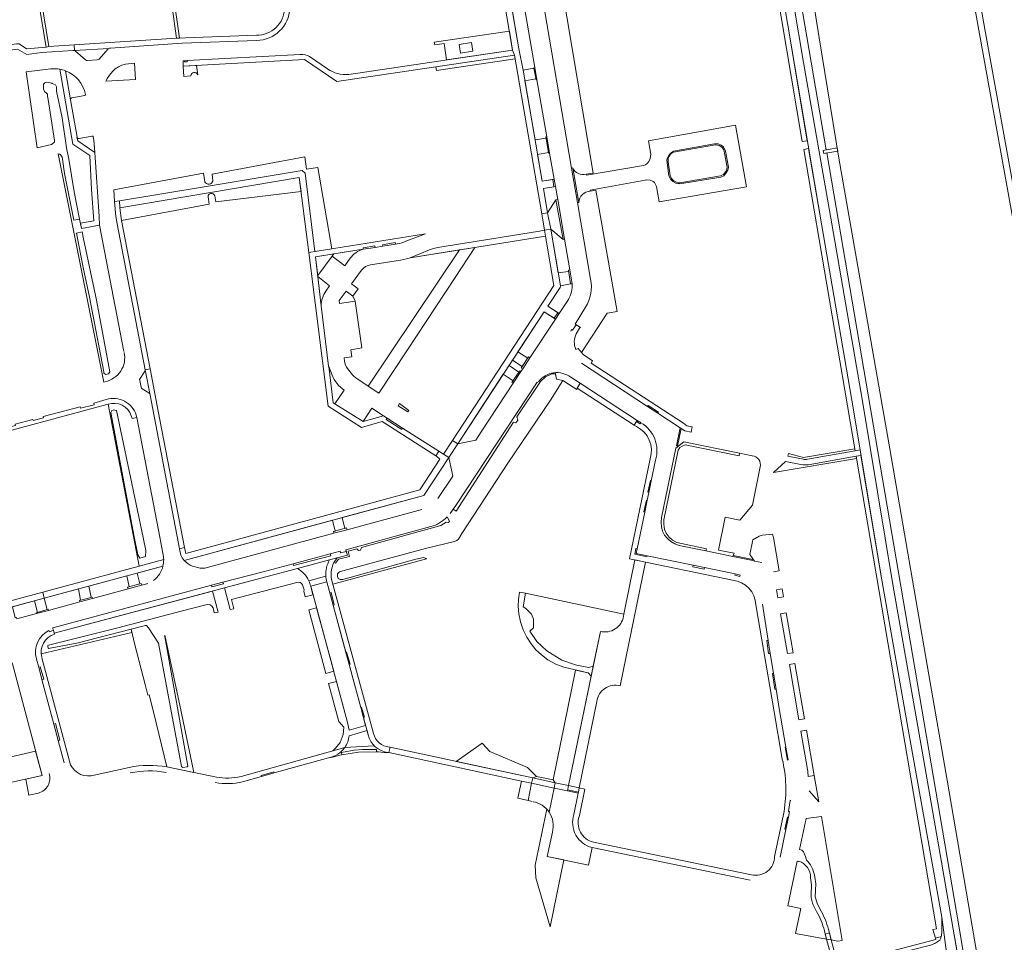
# Model space of a CAD drawing. Header units: metres. Extents: x 209813 to 223847, y 571801 to 587119.
# Tile 47 of 256: x 214264 to 214568, y 573074 to 573359. Entities that reach past the tile are written whole.
import ezdxf

# ---------------------------------------------------------------- set-up
doc = ezdxf.new("R2010")
doc.units = ezdxf.units.M
for name, color, linetype, lineweight in [('B-RO-GR-BEPLANTING_CULTUUR_BOSPLANTSOEN-GV', 8, 'Continuous', 0), ('B-RO-GR-BEPLANTING_CULTUUR_HEESTERS-GV', 8, 'Continuous', 0), ('B-RO-GR-BEPLANTING_CULTUUR_ROOS-GV', 8, 'Continuous', 0), ('B-RO-GR-GROENVOORZIENING-GV', 8, 'Continuous', 0), ('B-RO-GR-HAAG-GV', 8, 'Continuous', 0), ('B-RO-KW-KUNSTWERK_STUW-GV', 8, 'Continuous', 0), ('B-RO-OG-TERREIN_CULTUURSCHEIDING-GV', 8, 'Continuous', 0), ('B-RO-OG-WEG-GV', 8, 'Continuous', 0), ('B-RO-VH-VERHARDING_FUNDERING_ZAND-GV', 8, 'Continuous', 0), ('B-RO-VH-VERHARDING_HALFVERHARDING-GV', 8, 'Continuous', 0), ('B-RO-VH-VERHARDING_OPEN-GV', 8, 'Continuous', 0), ('B-RO-VH-VERHARDING_PUIN-GV', 8, 'Continuous', 0), ('B-RO-VH-VERHARDING_STRAATBAKSTEEN-GV', 8, 'Continuous', 0), ('B-RO-VH-VERHARDING_TEGEL-GV', 8, 'Continuous', 0)]:
    doc.layers.add(name, color=color, linetype=linetype, lineweight=lineweight)

msp = doc.modelspace()

# ---------------------------------------------------------------- linework, layer by layer
at = {"layer": 'B-RO-GR-BEPLANTING_CULTUUR_BOSPLANTSOEN-GV', "flags": 128}
for points in [[(214505.56, 573320.964), (214507.096, 573321.24), (214501.07, 573356.8), (214496.334, 573384.919), (214493.015, 573405.436), (214492.427, 573409.253), (214490.776, 573408.975), (214490.969, 573407.697)], [(214415.263, 573354.983), (214392.1, 573351.56), (214392.266, 573350.751), (214395.177, 573351.19), (214395.922, 573346.172), (214416.25, 573349.19)], [(214399.815, 573350.872), (214403.61, 573351.46), (214404.01, 573348.84), (214400.22, 573348.26)], [(214523.356, 573225.939), (214521.29, 573238.29), (214511.43, 573295.66), (214507.507, 573318.812), (214505.976, 573318.537), (214521.899, 573225.684)], [(214283.903, 573282.176), (214281.776, 573292.789), (214283.579, 573293.158), (214284.015, 573290.979), (214287.964, 573272.121), (214292.141, 573249.999), (214291.692, 573249.381), (214290.865, 573249.227), (214290.259, 573249.622), (214290.209, 573249.999), (214285.789, 573273.063)], [(214301.387, 573192.612), (214300.772, 573193.663), (214299.555, 573199.139), (214292.361, 573237.463), (214292.663, 573238.09), (214293.081, 573238.25), (214293.328, 573238.294), (214293.68, 573238.222), (214294.142, 573238.057), (214302.324, 573198.985), (214303.236, 573194.969), (214303.121, 573193.135)], [(214546.569, 573075.501), (214548.401, 573075.983), (214548.51, 573076.31), (214548.61, 573077.51), (214548.52, 573081.99), (214538.46, 573138.16), (214529.86, 573187.07), (214523.637, 573224.257), (214522.189, 573224.003), (214546.876, 573078.337), (214545.749, 573078.198)], [(214299.814, 573165.866), (214302.94, 573153.633), (214303.798, 573150.371), (214304.18, 573150.471), (214305.545, 573145.282), (214309.672, 573128.271), (214318.016, 573126.564), (214314.09, 573145.37), (214309.061, 573168.873), (214309.055, 573168.519), (214309.112, 573167.633), (214309.224, 573167.375), (214316.131, 573128.52), (214315.923, 573128.278), (214314.599, 573128.068), (214314.154, 573128.39), (214307.067, 573166.43), (214304.018, 573171.135), (214303.4, 573171.843), (214303.121, 573171.848), (214298.679, 573170.699)]]:
    msp.add_lwpolyline(points, close=True, dxfattribs=at)
for points in [[(214273.86, 573343.35), (214266.285, 573342.5), (214269.673, 573319.072)], [(214283.046, 573295.823), (214287.16, 573296.55), (214286.49, 573306.17), (214285.907, 573316.699), (214280.7, 573320.22), (214276.659, 573343.286)], [(214269.673, 573319.072), (214274.075, 573320.107), (214274.475, 573320.404), (214274.734, 573320.563), (214275.018, 573320.838), (214275.025, 573321.304), (214273.054, 573333.959), (214272.883, 573334.963), (214272.845, 573335.569), (214272.618, 573335.899), (214271.997, 573336.444), (214271.636, 573337.218), (214271.636, 573338.709), (214272.038, 573339.122), (214272.692, 573339.228), (214274.179, 573338.949), (214274.363, 573338.853), (214275.335, 573338.442), (214275.605, 573337.809), (214275.608, 573336.482), (214277.368, 573328.256), (214278.763, 573319.01), (214279.501, 573315.529), (214281.117, 573305.465), (214282.793, 573297.087)], [(214288.96, 573295.19), (214283.373, 573294.186), (214282.793, 573297.087), (214280.988, 573296.723), (214278.106, 573311.101), (214277.521, 573315.512), (214277.368, 573316.12), (214277.028, 573316.754), (214276.637, 573317.063), (214276.204, 573317.189), (214290.203, 573246.867), (214290.62, 573246.98)], [(214321.392, 573308.592), (214321.007, 573311.229), (214293.278, 573306.057), (214293.57, 573302.48), (214295.06, 573302.74), (214321.756, 573307.078), (214351.35, 573312.1), (214352.31, 573311.26), (214355.31, 573287.1), (214360.549, 573287.939), (214356.238, 573313.01), (214352.761, 573312.478), (214352.176, 573316.295), (214323.595, 573310.914), (214323.846, 573308.817)], [(214324.456, 573304.283), (214324.782, 573302.419), (214351.044, 573305.623), (214350.5, 573309.95), (214295.227, 573300.586), (214295.685, 573296.654), (214322.753, 573301.71), (214322.369, 573303.952)], [(214296.44, 573256.31), (214288.96, 573295.19)], [(214291.545, 573240.064), (214301.114, 573190.142), (214308.696, 573192.185)], [(214308.469, 573194.094), (214307.49, 573199.1), (214300.42, 573235.95), (214298.95, 573235.6), (214298.72, 573236.44)]]:
    msp.add_lwpolyline(points, dxfattribs=at)
at = {"layer": 'B-RO-GR-BEPLANTING_CULTUUR_BOSPLANTSOEN-GV'}
for points in [[(214276.659, 573343.286, 0.0785993), (214273.86, 573343.35)], [(214323.846, 573308.817, -0.6839716), (214321.392, 573308.592)], [(214322.369, 573303.952, -0.8282243), (214324.456, 573304.283)], [(214290.62, 573246.98, 0.4203385), (214296.516, 573255.999)], [(214298.72, 573236.44, 0.4078674), (214291.545, 573240.064)], [(214308.696, 573192.185, 0.0561902), (214308.469, 573194.094)]]:
    msp.add_lwpolyline(points, format="xyb", dxfattribs=at)
at = {"layer": 'B-RO-GR-BEPLANTING_CULTUUR_HEESTERS-GV', "flags": 128}
for points in [[(214413.51, 573376.927), (214418.21, 573349.53), (214419.458, 573342.985), (214422.818, 573343.546), (214422.788, 573343.706), (214423.098, 573343.763), (214417.378, 573377.204), (214416.932, 573377.132), (214416.872, 573377.504)], [(214284.859, 573345.997), (214285.17, 573345.96), (214288.21, 573346.13), (214288.517, 573346.216), (214288.77, 573346.41), (214291.47, 573349.42), (214291.606, 573349.549), (214291.763, 573349.652), (214281.209, 573348.986), (214281.389, 573348.898), (214281.55, 573348.78), (214284.58, 573346.14)], [(214299.71, 573345.12), (214296.956, 573344.864), (214295.833, 573344.532), (214294.73, 573343.967), (214293.789, 573343.352), (214292.868, 573342.551), (214291.966, 573341.471), (214291.298, 573340.456), (214290.815, 573339.596), (214300.01, 573340.14)], [(214426.525, 573322.072), (214426.462, 573322.412), (214426.786, 573322.477), (214423.743, 573340.045), (214423.48, 573339.996), (214423.429, 573340.267), (214420.024, 573339.711), (214423.172, 573321.532)], [(214429.056, 573309.369), (214427.667, 573317.39), (214427.396, 573317.34), (214427.346, 573317.612), (214423.949, 573317.031), (214425.374, 573308.781)], [(214428.956, 573307.07), (214425.762, 573306.533), (214427.055, 573299.048), (214429.528, 573302.997), (214430.146, 573303.113), (214429.441, 573307.151)], [(214430.302, 573280.479), (214433.532, 573280.966), (214433.472, 573281.36), (214433.925, 573281.429), (214432.284, 573290.89), (214431.824, 573290.843), (214428.002, 573293.962)], [(214374.977, 573243.398), (214383.61, 573256.45), (214398.54, 573279.13), (214404.598, 573288.359), (214399.875, 573287.596), (214371.739, 573245.569)], [(214417.913, 573256.172), (214420.918, 573254.234), (214421.176, 573254.618), (214421.612, 573254.326), (214429.488, 573266.28), (214426.031, 573268.548)], [(214418.812, 573250.074), (214419.368, 573250.917), (214418.885, 573251.201), (214419.172, 573251.628), (214416.257, 573253.647), (214415.19, 573252.021), (214418.213, 573249.911), (214418.476, 573250.3)], [(214416.451, 573246.489), (214416.062, 573246.719), (214416.399, 573247.219), (214413.392, 573249.28), (214399.349, 573227.872), (214404.958, 573228.996), (214406.61, 573231.55)], [(214372.89, 573238.82), (214370.205, 573234.689), (214376.479, 573236.474)], [(214286.726, 573180.173), (214297.734, 573183.136), (214297.562, 573183.621), (214298.047, 573183.762), (214297.343, 573187.153), (214285.626, 573183.993), (214286.328, 573180.535), (214286.606, 573180.611)], [(214273.142, 573176.517), (214282.813, 573179.12), (214282.725, 573179.547), (214283.066, 573179.64), (214282.403, 573183.123), (214271.892, 573180.288), (214272.794, 573176.763), (214273.048, 573176.838)], [(214499.784, 573180.705), (214499.361, 573183.183), (214497.589, 573182.879), (214498.019, 573180.402)], [(214269.474, 573175.53), (214269.405, 573175.767), (214269.754, 573175.869), (214268.828, 573179.461), (214262.07, 573177.638), (214262.935, 573174.167), (214263.371, 573174.276), (214263.462, 573173.912)], [(214361.12, 573157.737), (214355.809, 573177.323), (214353.431, 573176.688), (214358.673, 573157.083)], [(214498.876, 573175.465), (214501.008, 573163.19), (214502.716, 573163.483), (214500.626, 573175.765)], [(214503.292, 573160.176), (214501.577, 573159.882), (214504.507, 573142.799), (214506.26, 573143.1)], [(214406.909, 573135.559), (214398.904, 573129.966), (214422.472, 573124.911), (214423.666, 573125.333), (214420.848, 573128.13), (214409.225, 573133.01)]]:
    msp.add_lwpolyline(points, close=True, dxfattribs=at)
for points in [[(214278.39, 573342.79), (214279.919, 573333.841)], [(214319.233, 573341.53), (214318.781, 573344.444), (214314.724, 573344.223), (214314.87, 573341.02), (214317.035, 573341.232)], [(214280.38, 573334.46), (214284.35, 573335.17)], [(214281.963, 573322.262), (214282.22, 573321.18), (214287.47, 573317.62), (214287.16, 573321.45), (214286.96, 573322.43)], [(214286.59, 573322.61), (214282.63, 573321.89)], [(214435.745, 573256.897), (214436.465, 573257.211), (214437.527, 573255.943), (214445.452, 573268.08), (214448.519, 573268.609), (214441.912, 573305.948), (214440.2, 573305.64)], [(214436.65, 573302.22), (214436.226, 573302.168), (214440.26, 573278.58)], [(214370.16, 573287.78), (214361.147, 573286.339), (214360.66, 573285.63), (214364.49, 573282.71)], [(214361.147, 573286.339), (214355.52, 573285.44), (214356.194, 573279.659), (214360.66, 573285.63)], [(214364.49, 573282.71), (214366.18, 573285.02)], [(214358.71, 573274.9), (214359.85, 573276.53), (214356.231, 573279.347), (214357.28, 573270.35)], [(214434.124, 573277.09), (214430.97, 573276.56), (214430.9, 573275.97), (214427.135, 573270.231), (214430.595, 573267.961), (214433.44, 573272.28)], [(214434.66, 573277.18), (214434.124, 573277.09)], [(214438.73, 573269.95), (214435.515, 573264.734), (214437.134, 573263.701), (214436.901, 573263.443), (214435.893, 573261.716)], [(214302.08, 573244.82), (214304.07, 573243.59), (214304.41, 573243.21), (214304.55, 573242.8), (214303.013, 573250.602)], [(214360.61, 573248.99), (214359.58, 573251.617), (214360.96, 573240.43), (214361.478, 573240.117), (214364.37, 573244.4)], [(214302.81, 573250.02), (214301.4, 573247.95)], [(214429.4, 573249.756), (214429.472, 573249.411)], [(214429.472, 573249.411), (214429.818, 573247.754), (214431.748, 573247.339), (214436.064, 573244.619), (214436.14, 573244.99), (214437.126, 573246.495), (214434.22, 573248.35)], [(214301.31, 573247.31), (214301.71, 573245.34)], [(214507.128, 573223.1), (214521.899, 573225.684), (214521.791, 573226.309), (214505.955, 573223.625), (214501.273, 573224.826), (214501.118, 573224.001), (214505.817, 573223.12)], [(214393.19, 573211.02), (214397.791, 573217.912), (214396.577, 573223.591), (214388.86, 573211.95), (214363.738, 573205.135), (214364.583, 573201.766)], [(214505.117, 573221.463), (214500.391, 573222.391), (214496.633, 573218.973), (214522.305, 573223.324), (214522.189, 573224.003), (214507.393, 573221.408)], [(214364.583, 573201.766), (214365.077, 573201.9), (214365.218, 573201.381), (214388.3, 573207.62)], [(214321.37, 573189.53), (214361.133, 573200.277), (214361.012, 573200.798), (214361.511, 573200.933), (214360.761, 573204.327), (214314.996, 573191.912)], [(214496.659, 573188.354), (214498.42, 573188.67), (214496.65, 573199), (214496.402, 573200.006), (214493.269, 573199.686), (214492.279, 573199.355), (214490.324, 573198.245), (214489.41, 573193.76), (214490.845, 573191.725)], [(214308.463, 573190.153), (214300.536, 573188.015), (214301.299, 573184.708), (214301.715, 573184.829), (214301.882, 573184.253), (214303.069, 573184.573)], [(214490.845, 573191.725), (214493.05, 573191.27)], [(214303.069, 573184.573), (214303.384, 573184.658)], [(214255.23, 573165.52), (214255.12, 573165.83), (214246.492, 573163.469), (214247.56, 573159.166), (214260.271, 573162.574), (214261.51, 573161.009), (214262.08, 573160.08), (214271.205, 573125.59), (214266.18, 573124.5), (214267.17, 573119.61), (214270.1, 573120.24)], [(214365.84, 573139.57), (214365.386, 573142.006), (214361.966, 573154.619), (214359.525, 573153.967), (214362.72, 573142.28), (214364.259, 573140.498), (214364.02, 573138.234), (214363.067, 573135.851), (214361.637, 573134.064), (214360.884, 573133.26), (214364.518, 573134.277)], [(214509.258, 573125.651), (214506.86, 573139.611), (214505.106, 573139.31), (214507.14, 573127.45)], [(214507.407, 573125.333), (214509.258, 573125.651)], [(214507.622, 573120.877), (214510.651, 573117.54), (214509.258, 573125.651)], [(214426.796, 573115.258), (214423.226, 573097.979), (214423.397, 573094.097), (214427.862, 573078.989), (214432.01, 573099.64), (214426.95, 573100.7), (214428.51, 573108.2)], [(214506.54, 573111.47), (214504.735, 573102.784), (214505.398, 573102.657)], [(214513.668, 573078.172), (214514.501, 573074.967), (214516.527, 573074.594), (214517.895, 573074.763), (214511.428, 573112.952), (214506.73, 573112.343)], [(214504.485, 573099.284), (214504.452, 573099.126), (214503.993, 573099.215), (214501.13, 573085.43), (214505.054, 573084.625), (214503.508, 573076.994), (214513.06, 573075.232), (214512.357, 573077.803)], [(214506.708, 573099.98), (214506.895, 573099.526), (214507.244, 573099.172)], [(214508.282, 573089.012), (214508.358, 573091.958), (214508.131, 573094.139)], [(214509.424, 573094.307), (214509.679, 573092.212), (214509.539, 573088.206), (214510.127, 573086.252), (214511.097, 573084.346)], [(214509.964, 573083.753), (214509.144, 573085.403)]]:
    msp.add_lwpolyline(points, dxfattribs=at)
at = {"layer": 'B-RO-GR-BEPLANTING_CULTUUR_HEESTERS-GV'}
for points in [[(214284.6, 573335.48, 0.2630577), (214278.39, 573342.79)], [(214317.035, 573341.232, -0.8250587), (214319.233, 573341.53)], [(214284.35, 573335.17, 0.4), (214284.6, 573335.48)], [(214279.919, 573333.841, -0.3666755), (214280.38, 573334.46)], [(214282.63, 573321.89, -0.3686884), (214281.963, 573322.262)], [(214286.96, 573322.43, 0.4478451), (214286.59, 573322.61)], [(214366.18, 573285.02, -0.1666758), (214370.16, 573287.78)], [(214440.26, 573278.58, -0.1997753), (214438.73, 573269.95)], [(214357.28, 573270.35, -0.1722825), (214358.71, 573274.9)], [(214433.44, 573272.28, 0.1298748), (214434.66, 573277.18)], [(214435.893, 573261.716, 0.2249032), (214435.745, 573256.897)], [(214303.013, 573250.602, -0.1770154), (214302.81, 573250.02)], [(214301.4, 573247.95, 0.2128528), (214301.301, 573247.339)], [(214364.37, 573244.4, -0.1587811), (214360.61, 573248.99)], [(214301.71, 573245.34, 0.2244054), (214302.08, 573244.82)], [(214507.393, 573221.408, -0.0997418), (214505.117, 573221.463)], [(214505.817, 573223.12, 0.1251012), (214507.128, 573223.1)], [(214305.565, 573185.739, 0.1841513), (214308.463, 573190.153)], [(214314.996, 573191.912, 0.1948795), (214320.713, 573189.513)], [(214320.644, 573189.513, 0.0207144), (214321.37, 573189.53)], [(214303.384, 573184.658, 0.0155979), (214303.844, 573184.814)], [(214364.518, 573134.277, 0.1283908), (214365.857, 573137.899)], [(214270.1, 573120.24, 0.4271988), (214273.39, 573126.28)], [(214507.14, 573127.45, -0.0124956), (214507.407, 573125.333)], [(214428.51, 573108.2, 0.2166304), (214427.536, 573114.314)], [(214506.73, 573112.343, -0.0055649), (214506.54, 573111.47)], [(214505.398, 573102.657, -0.1508121), (214506.708, 573099.98)], [(214508.131, 573094.139, 0.3106459), (214504.485, 573099.284)], [(214507.244, 573099.172, -0.1434912), (214509.424, 573094.307)], [(214509.144, 573085.403, -0.1480546), (214508.282, 573089.012)], [(214512.357, 573077.803, 0.0727646), (214509.964, 573083.753)], [(214511.097, 573084.346, -0.0561747), (214513.668, 573078.172)]]:
    msp.add_lwpolyline(points, format="xyb", dxfattribs=at)
at = {"layer": 'B-RO-GR-BEPLANTING_CULTUUR_ROOS-GV', "flags": 128}
for points in [[(214416.832, 573347.597), (214392.586, 573344.009), (214392.793, 573342.869), (214417.026, 573346.477)], [(214366.992, 573273.336), (214364.916, 573274.874), (214362.765, 573271.964), (214362.878, 573271.08), (214367.677, 573271.792)], [(214453.698, 573233.616), (214454.656, 573235.009), (214437.126, 573246.495), (214436.14, 573244.99)]]:
    msp.add_lwpolyline(points, close=True, dxfattribs=at)
at = {"layer": 'B-RO-GR-GROENVOORZIENING-GV', "flags": 128}
for points in [[(214582.609, 573427.51), (214561.669, 573425.947), (214561.089, 573425.886), (214545.817, 573423.851), (214546.741, 573422.949), (214547.314, 573421.62), (214547.137, 573420.232), (214546.379, 573419.509), (214512.165, 573412.956), (214508.996, 573412.336), (214504.721, 573410.889), (214503.012, 573409.801), (214502.285, 573408.579), (214501.982, 573407.305), (214501.982, 573405.855), (214503.947, 573395.649), (214510.752, 573352.961), (214516.835, 573315.901), (214532.558, 573226.26), (214544.597, 573156.69), (214550.175, 573124.217), (214568.272, 573018.61)], [(214397.919, 573207.701), (214398.829, 573207.111), (214416.564, 573234.46), (214417.219, 573234.317), (214417.894, 573235.136), (214417.587, 573236.138), (214424.806, 573247.017), (214426.442, 573248.47), (214428.386, 573249.411), (214429.472, 573249.411), (214429.4, 573249.756)], [(214424.06, 573246.71), (214423.84, 573246.86), (214398.75, 573208.85), (214397.919, 573207.701)], [(214475.855, 573194.817), (214475.999, 573195.53), (214466.828, 573197.453), (214465.519, 573198.116), (214464.512, 573199.084), (214463.597, 573200.31), (214463.119, 573201.484), (214462.823, 573203.11), (214462.869, 573204.445), (214467.249, 573225.885), (214467.81, 573226.667), (214468.561, 573227.139), (214469.424, 573227.485), (214486.099, 573224.17), (214486.247, 573224.953), (214469.02, 573228.46), (214466.6, 573226.499), (214462.2, 573205.16)], [(214391.09, 573202.33), (214364.84, 573195.205), (214364.983, 573194.698)], [(214467.6, 573196.52), (214475.855, 573194.817)], [(214364.983, 573194.698), (214365.308, 573193.542), (214362.22, 573192.721)]]:
    msp.add_lwpolyline(points, dxfattribs=at)
msp.add_lwpolyline([(214581.303, 573247.708), (214585.189, 573225.997), (214585.016, 573224.586), (214584.09, 573224.586), (214583.558, 573225.738), (214575.231, 573271.024), (214556.948, 573371.932), (214550.625, 573408.117), (214551.237, 573409.863), (214552.256, 573408.376), (214554.833, 573394.942), (214561.776, 573355.598), (214572.134, 573298.774)], close=True, dxfattribs=at)
at = {"layer": 'B-RO-GR-GROENVOORZIENING-GV'}
for points in [[(214396.046, 573205.298, -0.1330017), (214391.09, 573202.33)], [(214462.2, 573205.16, 0.412963), (214467.6, 573196.52)]]:
    msp.add_lwpolyline(points, format="xyb", dxfattribs=at)
at = {"layer": 'B-RO-GR-HAAG-GV', "flags": 128}
for points in [[(214424.06, 573246.71), (214423.84, 573246.86), (214398.75, 573208.85), (214397.919, 573207.701), (214398.829, 573207.111), (214416.564, 573234.46), (214417.219, 573234.317), (214417.894, 573235.136), (214417.587, 573236.138), (214424.806, 573247.017), (214426.442, 573248.47), (214428.386, 573249.411), (214429.472, 573249.411)], [(214429.4, 573249.756), (214429.818, 573247.754), (214431.748, 573247.339), (214432.31, 573246.99)], [(214432.31, 573246.99), (214436.064, 573244.619), (214436.14, 573244.99), (214437.126, 573246.495), (214434.22, 573248.35)], [(214467.6, 573196.52), (214475.855, 573194.817), (214475.999, 573195.53), (214466.828, 573197.453), (214465.519, 573198.116), (214464.512, 573199.084), (214463.597, 573200.31), (214463.119, 573201.484), (214462.823, 573203.11), (214462.869, 573204.445), (214467.249, 573225.885), (214467.81, 573226.667), (214468.561, 573227.139), (214469.424, 573227.485), (214486.099, 573224.17), (214486.247, 573224.953), (214469.02, 573228.46), (214466.6, 573226.499), (214462.2, 573205.16)], [(214361.195, 573191.258), (214361.633, 573191.068), (214362.533, 573192.331), (214365.982, 573193.161), (214365.585, 573194.809), (214368.19, 573195.436), (214368.733, 573194.917), (214369.367, 573195.04), (214369.715, 573195.879), (214394.176, 573202.71), (214395.73, 573203.692), (214396.487, 573203.549), (214396.779, 573204.054), (214396.046, 573205.298)], [(214391.09, 573202.33), (214364.84, 573195.205), (214365.308, 573193.542), (214362.22, 573192.721)]]:
    msp.add_lwpolyline(points, dxfattribs=at)
at = {"layer": 'B-RO-GR-HAAG-GV'}
for points in [[(214434.22, 573248.35, 0.4143202), (214424.194, 573246.9)], [(214362.22, 573192.721, 0.0592074), (214361.195, 573191.258)]]:
    msp.add_lwpolyline(points, format="xyb", dxfattribs=at)
at = {"layer": 'B-RO-KW-KUNSTWERK_STUW-GV', "flags": 128}
msp.add_lwpolyline([(214516.481, 573318.059), (214516.327, 573318.995), (214511.998, 573318.234), (214512.163, 573317.299)], close=True, dxfattribs=at)
at = {"layer": 'B-RO-OG-TERREIN_CULTUURSCHEIDING-GV', "flags": 128}
for points in [[(214438.98, 573310.9), (214441.095, 573311.262), (214429.74, 573378.46), (214426.83, 573377.97)], [(214424.03, 573374.95), (214423.789, 573374.885), (214434.414, 573312.763), (214434.77, 573312.83)], [(214478.2, 573319.89), (214466.44, 573317.84)], [(214482.31, 573313.59), (214481.61, 573317.43)], [(214464.22, 573314.73), (214464.79, 573310.54)], [(214467.819, 573308.232), (214480.31, 573310.37)], [(214371.739, 573245.569), (214399.875, 573287.596), (214384.625, 573285.134), (214385.268, 573285.403)], [(214381.7, 573284.46), (214372.48, 573282.95)], [(214369.72, 573281.37), (214366.588, 573277.134), (214368.665, 573275.594), (214366.992, 573273.336), (214367.677, 573271.792), (214369.815, 573257.382), (214366.427, 573256.813), (214366.71, 573254.655), (214364.28, 573254.336), (214364.41, 573253.29), (214364.657, 573252.346), (214365.02, 573251.44), (214366.48, 573249.62)], [(214389.738, 573192.357), (214389.615, 573192.509), (214388.771, 573192.777), (214386.472, 573192.29), (214363.879, 573186.029), (214363.074, 573186.029), (214362.511, 573186.358), (214362.312, 573186.916), (214362.281, 573187.787), (214362.875, 573188.344), (214363.951, 573188.697), (214389.408, 573195.577), (214398.333, 573197.707), (214399.076, 573198.009), (214399.534, 573198.467), (214400.651, 573200.2), (214414.796, 573221.895), (214427.975, 573241.261), (214431.748, 573247.339), (214429.818, 573247.754), (214429.472, 573249.411), (214428.386, 573249.411), (214426.442, 573248.47), (214424.806, 573247.017), (214417.587, 573236.138), (214417.894, 573235.136), (214417.219, 573234.317), (214416.564, 573234.46), (214398.829, 573207.111), (214397.919, 573207.701), (214396.97, 573206.39)], [(214368.5, 573247.74), (214371.739, 573245.569)], [(214490.14, 573224.16), (214486.247, 573224.953), (214486.099, 573224.17), (214469.424, 573227.485), (214468.561, 573227.139), (214467.81, 573226.667), (214467.249, 573225.885), (214462.869, 573204.445), (214462.823, 573203.11), (214463.119, 573201.484), (214463.597, 573200.31), (214464.512, 573199.084), (214465.519, 573198.116), (214466.828, 573197.453), (214475.999, 573195.53), (214475.855, 573194.817), (214484.175, 573193.101), (214484.275, 573193.43)], [(214484.275, 573193.43), (214484.54, 573194.11), (214479.72, 573195.12), (214481.76, 573205.25), (214486.28, 573204.31), (214490.2, 573208.92), (214492.58, 573220.7)], [(214360.676, 573185.293), (214360.858, 573184.622), (214389.738, 573192.357)], [(214349.898, 573189.42), (214340.61, 573186.915), (214327.474, 573183.437), (214329.231, 573176.798), (214330.298, 573177.029), (214329.633, 573179.903), (214349.753, 573185.131)], [(214351.494, 573184.418), (214351.878, 573183.188)], [(214351.903, 573182.41), (214352.353, 573180.722), (214354.716, 573181.353), (214354.006, 573183.975)], [(214323.963, 573177.25), (214324.235, 573175.717), (214325.474, 573175.985), (214323.761, 573182.453), (214274.952, 573169.529), (214275.087, 573169.235)], [(214450.43, 573174.7), (214450.553, 573175.308), (214420.2, 573181.79), (214419.556, 573177.612), (214420.3, 573177.07), (214422.061, 573175.353), (214422.648, 573173.84), (214422.722, 573171.158), (214421.565, 573170.068), (214423.706, 573166.931), (214426.787, 573164.046), (214431.449, 573161.2), (214435.992, 573159.658), (214439.789, 573158.873), (214441.089, 573159.302), (214443.31, 573170.04)], [(214270.914, 573163.15), (214298.903, 573169.745), (214298.679, 573170.699), (214281.957, 573166.374), (214273.711, 573164.824), (214273.266, 573164.798), (214273.056, 573165.008), (214272.965, 573165.279), (214272.996, 573165.67), (214273.147, 573165.804), (214294.514, 573171.095), (214314.096, 573176.302), (214321.638, 573178.228)], [(214428.753, 573124.255), (214423.666, 573125.333), (214422.472, 573124.911), (214429.403, 573123.414)]]:
    msp.add_lwpolyline(points, dxfattribs=at)
at = {"layer": 'B-RO-OG-TERREIN_CULTUURSCHEIDING-GV'}
for points in [[(214466.44, 573317.84, 0.4240951), (214464.22, 573314.73)], [(214481.61, 573317.43, 0.4517565), (214478.2, 573319.89)], [(214434.77, 573312.83, 0.3638668), (214438.98, 573310.9)], [(214480.31, 573310.37, 0.3742157), (214482.31, 573313.59)], [(214464.79, 573310.54, 0.3123427), (214467.819, 573308.232)], [(214385.268, 573285.403, -0.0579666), (214381.7, 573284.46)], [(214372.48, 573282.95, 0.1961006), (214369.72, 573281.37)], [(214366.48, 573249.62, 0.0651363), (214368.5, 573247.74)], [(214492.58, 573220.7, 0.4515096), (214490.14, 573224.16)], [(214349.753, 573185.131, -0.3864352), (214351.494, 573184.418)], [(214354.006, 573183.975, 0.052755), (214353.437, 573185.637)], [(214351.878, 573183.188, -0.2633154), (214351.903, 573182.41)], [(214321.638, 573178.228, -0.3800844), (214323.963, 573177.25)]]:
    msp.add_lwpolyline(points, format="xyb", dxfattribs=at)
at = {"layer": 'B-RO-OG-TERREIN_CULTUURSCHEIDING-GV', "flags": 128}
for points in [[(214440.457, 573156.247), (214439.558, 573157.272), (214435.688, 573158.097), (214428.753, 573124.255), (214429.403, 573123.414), (214433.484, 573122.533)], [(214260.131, 573118.096), (214259.144, 573122.973), (214271.205, 573125.59), (214269.21, 573133.13), (214250.15, 573128.75), (214241.614, 573126.758), (214244.59, 573114.7)]]:
    msp.add_lwpolyline(points, close=True, dxfattribs=at)
at = {"layer": 'B-RO-OG-WEG-GV', "flags": 128}
for points in [[(214571.869, 572972.256), (214553.775, 573079.348), (214513.095, 573317.463), (214512.163, 573317.299), (214511.998, 573318.234), (214512.935, 573318.399), (214498.45, 573403.187)], [(214499.999, 573380.824), (214505.94, 573345.32), (214514.61, 573295.67), (214524.07, 573240.96), (214533.46, 573184.46), (214542.48, 573133.18), (214552.04, 573078.31), (214555.38, 573059.3)]]:
    msp.add_lwpolyline(points, dxfattribs=at)
msp.add_lwpolyline([(214516.553, 573067.221), (214516.811, 573066.185), (214545.12, 573073.34), (214546.45, 573073.88), (214547.9, 573074.86), (214548.23, 573075.47), (214548.401, 573075.983), (214546.569, 573075.501), (214546.683, 573075.128)], close=True, dxfattribs=at)
at = {"layer": 'B-RO-VH-VERHARDING_FUNDERING_ZAND-GV', "flags": 128}
for points in [[(214422.123, 573123.231), (214421.013, 573117.886), (214422.29, 573117.6)], [(214427.536, 573114.314), (214429.061, 573121.744), (214422.123, 573123.231)]]:
    msp.add_lwpolyline(points, dxfattribs=at)
at = {"layer": 'B-RO-VH-VERHARDING_FUNDERING_ZAND-GV'}
msp.add_arc((214421.287, 573110.178), 7.494, 33.50248, 80.21409, dxfattribs=at)
at = {"layer": 'B-RO-VH-VERHARDING_HALFVERHARDING-GV', "flags": 128}
for points in [[(214420.2, 573181.79), (214418.36, 573182.16), (214418.05, 573179.88), (214417.95, 573177.81), (214418.16, 573175.43), (214418.66, 573172.97), (214419.52, 573170.48), (214420.59, 573168.22), (214421.94, 573166.2), (214423.45, 573164.39), (214425.11, 573162.77), (214427.14, 573161.25), (214429.55, 573159.96), (214432.09, 573159), (214439.558, 573157.272), (214440.457, 573156.247), (214441.089, 573159.302), (214439.789, 573158.873), (214435.992, 573159.658), (214431.449, 573161.2), (214426.787, 573164.046), (214423.706, 573166.931), (214421.565, 573170.068), (214422.722, 573171.158), (214422.648, 573173.84), (214422.061, 573175.353), (214420.3, 573177.07), (214419.556, 573177.612)], [(214513.06, 573075.232), (214514.501, 573074.967), (214513.926, 573077.136), (214512.648, 573076.794)]]:
    msp.add_lwpolyline(points, close=True, dxfattribs=at)
msp.add_lwpolyline([(214550.345, 573068.69), (214548.52, 573081.99), (214548.61, 573077.51), (214548.51, 573076.31), (214548.23, 573075.47), (214547.9, 573074.86), (214546.45, 573073.88)], dxfattribs=at)
at = {"layer": 'B-RO-VH-VERHARDING_OPEN-GV', "flags": 128}
for points in [[(214273.258, 573350.283), (214271.69, 573360.347), (214269.818, 573371.928), (214279.433, 573372.485), (214283.099, 573372.488), (214302.215, 573373.293), (214309.766, 573373.573), (214311.274, 573362.532), (214312.637, 573352.843), (214313.605, 573352.88), (214310.481, 573374.587), (214296.916, 573374.003), (214291.111, 573373.697), (214268.829, 573372.736), (214268.835, 573371.594), (214272.51, 573350.109)], [(214513.06, 573075.232), (214515.263, 573066.884), (214516.553, 573067.221), (214514.501, 573074.967)]]:
    msp.add_lwpolyline(points, close=True, dxfattribs=at)
at = {"layer": 'B-RO-VH-VERHARDING_PUIN-GV', "flags": 128}
for points in [[(214496.334, 573384.919), (214501.07, 573356.8), (214511.43, 573295.66), (214521.29, 573238.29), (214529.86, 573187.07), (214538.46, 573138.16), (214548.52, 573081.99), (214550.345, 573068.69)], [(214553.67, 573069.034), (214552.04, 573078.31), (214542.48, 573133.18), (214533.46, 573184.46), (214524.07, 573240.96), (214514.61, 573295.67), (214505.94, 573345.32), (214499.999, 573380.824)]]:
    msp.add_lwpolyline(points, dxfattribs=at)
at = {"layer": 'B-RO-VH-VERHARDING_STRAATBAKSTEEN-GV', "flags": 128}
for points in [[(214440.2, 573305.64), (214440.118, 573306.043), (214457.113, 573309.118), (214457.681, 573309.183), (214458.622, 573309.054), (214459.564, 573308.627), (214460.022, 573308.333), (214460.576, 573307.114), (214461.396, 573302.393), (214488.381, 573307.077), (214484.984, 573326.03), (214458.12, 573321.215), (214458.821, 573317.141), (214458.619, 573315.788), (214458.219, 573314.846), (214457.755, 573314.252), (214457.213, 573313.839), (214456.568, 573313.581), (214439.058, 573310.581), (214438.98, 573310.9)], [(214434.77, 573312.83), (214436.65, 573302.22)], [(214359.842, 573192.068), (214349.898, 573189.42)], [(214449.37, 573153.25), (214457.256, 573191.386), (214453.944, 573192.074), (214450.553, 573175.308)], [(214353.437, 573185.637), (214358.653, 573187.06)], [(214450.553, 573175.308), (214450.43, 573174.7)], [(214443.31, 573170.04), (214433.484, 573122.533), (214436.822, 573121.818), (214442.23, 573148.48)], [(214371.72, 573138.19), (214371.372, 573139.476), (214365.857, 573137.899)], [(214433.14, 573120.87), (214429.061, 573121.744), (214427.536, 573114.314)], [(214435.16, 573113.62), (214436.485, 573120.153), (214433.14, 573120.87)], [(214428.51, 573108.2), (214426.95, 573100.7), (214439.7, 573098.03), (214440.79, 573103.42)]]:
    msp.add_lwpolyline(points, dxfattribs=at)
for points in [[(214464.982, 573309.25), (214464.402, 573310.44), (214463.77, 573315.251), (214463.938, 573315.733), (214464.286, 573316.52), (214464.699, 573317.127), (214465.266, 573317.643), (214465.834, 573317.966), (214478.471, 573320.323), (214479.631, 573320.298), (214480.521, 573319.885), (214481.223, 573319.342), (214481.837, 573318.052), (214482.773, 573313.122), (214482.618, 573312.206), (214482.128, 573311.303), (214481.316, 573310.412), (214480.4, 573310.025), (214467.807, 573307.92), (214466.543, 573308.114), (214465.653, 573308.643)], [(214369.448, 573146.587), (214358.957, 573185.349), (214354.007, 573183.97), (214365.386, 573142.006), (214365.84, 573139.57), (214370.937, 573141.084)], [(214419.005, 573123.899), (214417.82, 573118.6), (214421.013, 573117.886), (214422.123, 573123.231)]]:
    msp.add_lwpolyline(points, close=True, dxfattribs=at)
at = {"layer": 'B-RO-VH-VERHARDING_STRAATBAKSTEEN-GV'}
for points in [[(214436.65, 573302.22, -0.3925314), (214440.2, 573305.64)], [(214358.653, 573187.06, -0.1547524), (214359.842, 573192.068)], [(214349.898, 573189.42, -0.1595151), (214353.437, 573185.637)], [(214450.43, 573174.7, -0.4399636), (214443.31, 573170.04)], [(214442.23, 573148.48, -0.4523902), (214449.37, 573153.25)], [(214440.79, 573103.42, -0.4374158), (214435.16, 573113.62)]]:
    msp.add_lwpolyline(points, format="xyb", dxfattribs=at)
at = {"layer": 'B-RO-VH-VERHARDING_TEGEL-GV', "flags": 128}
for points in [[(214419.458, 573342.985), (214418.21, 573349.53), (214405.52, 573423.5)], [(214403.82, 573422.51), (214403.98, 573421.18), (214416.25, 573349.19), (214416.832, 573347.597), (214425.279, 573298.755)], [(214337.261, 573353.769), (214312.637, 573352.843), (214281.092, 573350.792), (214281.209, 573348.986), (214291.763, 573349.652)], [(214281.092, 573350.792), (214273.258, 573350.283), (214272.51, 573350.109), (214266.446, 573349.55), (214264.117, 573351.123), (214263.675, 573351.13), (214263.349, 573351.112), (214252.563, 573349.507), (214251.085, 573347.294)], [(214292.26, 573349.78), (214314.361, 573351.281), (214337.32, 573352.12)], [(214251.525, 573345.61), (214253.629, 573348.153), (214263.677, 573349.495), (214266.496, 573347.771), (214271.156, 573348.406), (214280.72, 573349.06)], [(214315.128, 573345.884), (214314.65, 573345.85), (214314.724, 573344.223), (214352.08, 573346.258), (214362.032, 573339.474), (214416.832, 573347.597)], [(214350.79, 573347.84), (214315.946, 573345.942)], [(214416.25, 573349.19), (214365.73, 573341.69)], [(214359.2, 573343.4), (214353.67, 573347.17)], [(214276.659, 573343.286), (214280.7, 573320.22), (214285.907, 573316.699), (214286.49, 573306.17), (214287.16, 573296.55), (214283.046, 573295.823), (214283.373, 573294.186), (214288.96, 573295.19), (214288.826, 573297.869), (214287.47, 573317.62), (214282.22, 573321.18), (214279.919, 573333.841)], [(214428.614, 573309.298), (214425.374, 573308.781), (214419.458, 573342.985)], [(214355.31, 573287.1), (214352.31, 573311.26), (214351.35, 573312.1), (214321.756, 573307.078), (214295.034, 573302.735), (214295.227, 573300.586), (214350.5, 573309.95), (214353.412, 573286.796)], [(214427.055, 573299.048), (214425.762, 573306.533), (214428.956, 573307.07)], [(214295.034, 573302.735), (214293.57, 573302.48), (214293.96, 573297.93), (214294.31, 573295.67), (214303.013, 573250.602), (214304.53, 573250.895), (214295.68, 573296.68), (214295.227, 573300.586)], [(214430.168, 573268.241), (214427.135, 573270.231), (214430.9, 573275.97), (214430.97, 573276.56), (214428.002, 573293.962)], [(214383.39, 573290.27), (214389.433, 573292.562), (214353.412, 573286.796), (214359.37, 573239.42), (214369.64, 573232.9), (214376.07, 573234.71), (214392.558, 573224.169)], [(214426.363, 573291.874), (214428.96, 573276.58), (214397.718, 573228.91)], [(214377.631, 573235.736), (214376.479, 573236.474), (214370.205, 573234.689), (214360.96, 573240.43), (214359.58, 573251.617), (214359.52, 573251.77), (214357.28, 573270.35), (214355.52, 573285.44), (214370.16, 573287.78)], [(214373.847, 573288.344), (214376.246, 573288.75)], [(214380.12, 573289.405), (214380.68, 573289.5)], [(214399.349, 573227.872), (214426.031, 573268.548), (214429.042, 573266.573)], [(214435.8, 573264.544), (214434.76, 573262.836), (214434.459, 573263.02), (214434.2, 573262.6)], [(214435.893, 573261.716), (214436.901, 573263.443), (214437.134, 573263.701), (214435.8, 573264.544)], [(214460.979, 573237.32), (214467.897, 573232.785), (214469.3, 573231.81), (214471.267, 573231.395), (214471.607, 573233.062), (214469.986, 573233.403), (214468.897, 573234.159), (214440.472, 573252.741), (214440.905, 573253.404), (214437.99, 573255.39), (214436.465, 573257.211), (214435.745, 573256.897)], [(214303.013, 573250.602), (214304.55, 573242.8), (214313.608, 573195.471), (214315.094, 573195.869), (214307.04, 573237.91), (214304.53, 573250.895)], [(214437.46, 573252.68), (214457.855, 573239.36)], [(214291.73, 573241.65), (214287.152, 573240.416), (214287.226, 573239.873), (214283.033, 573238.85), (214282.904, 573239.272), (214271.545, 573236.211), (214271.648, 573235.809), (214268.483, 573235.004), (214268.392, 573235.362), (214262.876, 573233.875), (214262.977, 573233.473), (214259.748, 573232.657), (214259.635, 573233.002), (214248.198, 573229.92)], [(214260.75, 573231.7), (214291.22, 573239.95), (214291.545, 573240.064)], [(214298.72, 573236.44), (214298.95, 573235.6), (214300.42, 573235.95)], [(214393.504, 573225.561), (214382.359, 573232.705)], [(214454.459, 573234.723), (214453.698, 573233.616), (214454.395, 573233.165)], [(214455.332, 573234.597), (214455.136, 573234.695), (214454.656, 573235.009), (214454.459, 573234.723)], [(214454.459, 573234.723), (214455.605, 573233.99), (214455.822, 573234.329)], [(214314.996, 573191.912), (214388.86, 573211.95), (214396.577, 573223.591)], [(214394.96, 573224.628), (214393.504, 573225.561), (214392.558, 573224.169), (214392.76, 573224.04), (214393.86, 573223.08), (214387.65, 573213.65), (214315.55, 573194.08), (214315.094, 573195.869)], [(214458.671, 573223.251), (214452.27, 573192.422), (214484.088, 573185.816)], [(214458.999, 573216.47), (214460.32, 573222.83)], [(214457.751, 573210.457), (214458.247, 573212.848)], [(214454.641, 573195.483), (214456.986, 573206.773)], [(214313.608, 573195.471), (214313.984, 573193.505)], [(214362.22, 573192.721), (214365.308, 573193.542), (214364.983, 573194.698), (214363.201, 573194.229), (214363.065, 573194.729), (214360.004, 573193.908)], [(214471.919, 573190.408), (214457.697, 573193.332), (214457.61, 573193.05), (214453.935, 573193.828), (214454.206, 573195.59)], [(214457.697, 573193.332), (214454.35, 573194.08), (214454.641, 573195.483), (214454.206, 573195.59)], [(214308.696, 573192.185), (214271.414, 573182.158), (214271.892, 573180.288)], [(214271.892, 573180.288), (214308.463, 573190.153)], [(214274.952, 573169.529), (214340.61, 573186.915), (214349.898, 573189.42), (214359.842, 573192.068)], [(214348.581, 573190.844), (214339.353, 573188.369), (214326.944, 573185.232)], [(214362.22, 573192.721), (214359.842, 573192.068)], [(214484.881, 573187.764), (214475.422, 573189.688)], [(214484.881, 573187.764), (214484.802, 573187.352), (214486.26, 573186.939), (214486.434, 573187.385)], [(214323.385, 573184.332), (214274.51, 573171.17), (214274.544, 573170.846), (214274.707, 573170.438)], [(214358.957, 573185.349), (214359.898, 573181.885)], [(214373.374, 573138.582), (214360.676, 573185.293)], [(214271.414, 573182.158), (214203.468, 573163.894), (214198.973, 573161.673), (214195.973, 573159.397)], [(214175.235, 573140.276), (214195.514, 573156.561), (214199.871, 573159.952), (214204.053, 573161.989), (214271.892, 573180.288)], [(214360.913, 573178.134), (214364.854, 573163.565), (214365.087, 573163.628), (214366.188, 573159.903), (214365.861, 573159.846), (214369.448, 573146.587)], [(214491.216, 573178.188), (214496.762, 573145.887), (214499.385, 573130.704)], [(214495.034, 573167.275), (214493.243, 573178.385)], [(214275.087, 573169.235), (214274.952, 573169.529), (214274.707, 573170.438), (214273.48, 573169.947), (214273.263, 573170.313)], [(214364.854, 573163.565), (214365.861, 573159.846)], [(214497.064, 573152.231), (214496.364, 573157.064), (214496.668, 573157.139), (214495.682, 573163.258)], [(214269.5, 573161.45), (214270.16, 573158.975)], [(214279.638, 573130.035), (214271.138, 573161.908)], [(214497.064, 573152.231), (214497.45, 573152.287), (214496.668, 573157.139)], [(214271.166, 573155.205), (214274.828, 573141.474)], [(214500.474, 573134.383), (214498.41, 573146.33), (214497.45, 573152.287)], [(214370.283, 573143.501), (214371.72, 573138.19)], [(214276.185, 573136.386), (214278, 573129.58)], [(214364.518, 573134.277), (214332.541, 573125.329)], [(214363.611, 573132.001), (214363.477, 573132.705), (214367.424, 573133.454), (214369.952, 573133.657), (214374.297, 573133.657), (214374.297, 573132.918), (214374.951, 573132.903), (214377.452, 573132.639), (214378.09, 573132.7)], [(214363.611, 573132.001), (214368.782, 573132.84), (214374.297, 573132.918)], [(214373.574, 573134.825), (214364.518, 573134.277)], [(214422.472, 573124.911), (214378.549, 573134.327), (214378.09, 573132.7), (214419.005, 573123.899), (214422.123, 573123.231)], [(214378.549, 573134.327), (214378.233, 573134.395)], [(214342.714, 573126.409), (214359.51, 573131.11)], [(214359.51, 573131.11), (214360.73, 573131.277), (214362.949, 573131.874), (214363.611, 573132.001)], [(214298.096, 573128.084), (214286.324, 573125.571)], [(214324.951, 573125.145), (214309.672, 573128.271)], [(214333, 573123.69), (214338.892, 573125.339), (214338.793, 573125.627), (214342.624, 573126.724)], [(214338.892, 573125.339), (214342.714, 573126.409), (214342.624, 573126.724)], [(214429.061, 573121.744), (214433.14, 573120.87), (214433.484, 573122.533), (214429.403, 573123.414)], [(214433.14, 573120.87), (214436.485, 573120.153), (214436.55, 573120.473), (214433.211, 573121.212)], [(214436.822, 573121.818), (214433.484, 573122.533)], [(214436.485, 573120.153), (214435.16, 573113.62)], [(214436.826, 573113.282), (214438.485, 573121.462), (214436.822, 573121.818), (214436.55, 573120.473)], [(214502.06, 573117.968), (214501.814, 573117.968), (214501.317, 573114.58), (214501.657, 573114.531)], [(214499.94, 573114.56), (214497.034, 573100.708)], [(214500.979, 573112.841), (214501.307, 573112.795), (214501.657, 573114.531)], [(214500.979, 573112.841), (214500.189, 573109.092), (214500.516, 573109.023), (214501.307, 573112.795)], [(214498.73, 573100.51), (214500.516, 573109.023)], [(214489.878, 573095.014), (214441.154, 573105.081)], [(214440.79, 573103.42), (214489.53, 573093.35)]]:
    msp.add_lwpolyline(points, dxfattribs=at)
at = {"layer": 'B-RO-VH-VERHARDING_TEGEL-GV'}
for points in [[(214345.959, 573362.088, -0.4168224), (214337.261, 573353.769)], [(214337.32, 573352.12, 0.3956524), (214347.609, 573362.071)], [(214280.72, 573349.06, -0.1106803), (214281.209, 573348.986)], [(214291.763, 573349.652, -0.1205044), (214292.26, 573349.78)], [(214353.67, 573347.17, 0.1437261), (214350.79, 573347.84)], [(214278.39, 573342.79, 0.049737), (214276.659, 573343.286)], [(214365.73, 573341.69, -0.1883577), (214359.2, 573343.4)], [(214380.68, 573289.5, 0.0782059), (214383.39, 573290.27)], [(214300.42, 573235.95, 0.4180955), (214291.73, 573241.65)], [(214454.395, 573233.165, -0.3719747), (214458.671, 573223.251)], [(214455.822, 573234.329, 0.0128621), (214455.332, 573234.597)], [(214460.32, 573222.83, 0.3472369), (214455.822, 573234.329)], [(214313.984, 573193.505, 0.0829456), (214314.996, 573191.912)], [(214308.463, 573190.153, 0.0605257), (214308.696, 573192.185)], [(214360.676, 573185.293, -0.2060362), (214361.195, 573191.258)], [(214358.653, 573187.06, 0.0508393), (214358.957, 573185.349)], [(214486.434, 573187.385, 0.0399181), (214484.881, 573187.764)], [(214484.088, 573185.816, -0.3763934), (214491.216, 573178.188)], [(214273.263, 573170.313, 0.3489855), (214269.446, 573161.606)], [(214371.72, 573138.19, 0.3165915), (214377.885, 573132.721)], [(214378.233, 573134.395, -0.3243263), (214373.374, 573138.582)], [(214359.51, 573131.11, 0.2014704), (214364.518, 573134.277)], [(214286.324, 573125.571, -0.3867384), (214279.638, 573130.035)], [(214499.385, 573130.704, -0.0989203), (214499.94, 573114.56)], [(214309.672, 573128.271, 0.1009864), (214298.096, 573128.084)], [(214298.4, 573126.41, -0.1017282), (214309.41, 573126.59)], [(214324.61, 573123.48, 0.1008308), (214333, 573123.69)], [(214332.541, 573125.329, -0.0988073), (214324.951, 573125.145)], [(214441.154, 573105.081, -0.4433674), (214436.826, 573113.282)], [(214497.034, 573100.708, -0.4748966), (214489.878, 573095.014)]]:
    msp.add_lwpolyline(points, format="xyb", dxfattribs=at)
at = {"layer": 'B-RO-VH-VERHARDING_TEGEL-GV', "flags": 128}
for points in [[(214315.946, 573345.942), (214315.128, 573345.884), (214315.128, 573345.543), (214315.946, 573345.543)], [(214422.818, 573343.546), (214423.48, 573339.996), (214423.743, 573340.045), (214423.098, 573343.763), (214422.788, 573343.706)], [(214427.346, 573317.612), (214427.396, 573317.34), (214427.667, 573317.39), (214426.786, 573322.477), (214426.462, 573322.412)], [(214434.414, 573312.763), (214436.226, 573302.168), (214436.65, 573302.22), (214434.77, 573312.83)], [(214429.441, 573307.151), (214429.056, 573309.369), (214428.614, 573309.298), (214428.956, 573307.07)], [(214432.284, 573290.89), (214430.146, 573303.113), (214429.528, 573302.997), (214431.824, 573290.843)], [(214427.055, 573299.048), (214425.279, 573298.755), (214426.083, 573293.652), (214428.002, 573293.962)], [(214424.528, 573293.401), (214393.25, 573288.35), (214391.907, 573288.039), (214390.59, 573287.63), (214384.625, 573285.134), (214426.363, 573291.874), (214426.083, 573293.652)], [(214373.847, 573288.344), (214373.826, 573288.854), (214370.16, 573288.2), (214370.16, 573287.78)], [(214380.12, 573289.405), (214380.044, 573289.857), (214376.137, 573289.202), (214376.246, 573288.75)], [(214433.925, 573281.429), (214433.472, 573281.36), (214434.124, 573277.09), (214434.66, 573277.18)], [(214429.488, 573266.28), (214430.595, 573267.961), (214430.168, 573268.241), (214429.042, 573266.573)], [(214419.172, 573251.628), (214418.885, 573251.201), (214419.368, 573250.917), (214421.612, 573254.326), (214421.176, 573254.618)], [(214418.213, 573249.911), (214416.062, 573246.719), (214416.451, 573246.489), (214418.812, 573250.074), (214418.476, 573250.3)], [(214380.953, 573239.591), (214383.939, 573237.688), (214384.267, 573238.13), (214381.431, 573240.235)], [(214457.855, 573239.36), (214460.979, 573237.32), (214461.182, 573237.641), (214458.03, 573239.636)], [(214377.631, 573235.736), (214377.258, 573235.344), (214382.086, 573232.275), (214382.359, 573232.705)], [(214468.235, 573232.55), (214467.897, 573232.785), (214466.751, 573227.23), (214467.127, 573227.153)], [(214399.349, 573227.872), (214397.718, 573228.91), (214394.96, 573224.628), (214396.577, 573223.591)], [(214458.999, 573216.47), (214458.764, 573216.543), (214457.906, 573212.929), (214458.247, 573212.848)], [(214456.986, 573206.773), (214457.751, 573210.457), (214457.568, 573210.512), (214456.733, 573206.831)], [(214365.218, 573201.381), (214365.077, 573201.9), (214361.012, 573200.798), (214361.133, 573200.277)], [(214360.004, 573193.908), (214348.581, 573190.844), (214348.707, 573190.352), (214360.198, 573193.288)], [(214490.276, 573191.842), (214490.347, 573192.188), (214484.275, 573193.43), (214484.175, 573193.101)], [(214471.919, 573190.408), (214471.821, 573189.956), (214475.316, 573189.197), (214475.422, 573189.688)], [(214301.299, 573184.708), (214297.562, 573183.621), (214297.734, 573183.136), (214301.882, 573184.253), (214301.715, 573184.829)], [(214326.944, 573185.232), (214323.385, 573184.332), (214323.554, 573183.732), (214327.087, 573184.724)], [(214359.898, 573181.885), (214360.913, 573178.134), (214361.273, 573178.226), (214360.305, 573182.013)], [(214286.726, 573180.173), (214286.606, 573180.611), (214282.725, 573179.547), (214282.813, 573179.12)], [(214269.754, 573175.869), (214269.405, 573175.767), (214269.474, 573175.53), (214273.142, 573176.517), (214273.048, 573176.838)], [(214495.034, 573167.275), (214494.592, 573167.182), (214495.179, 573163.184), (214495.682, 573163.258)], [(214270.16, 573158.975), (214271.166, 573155.205), (214271.707, 573155.358), (214270.648, 573159.113)], [(214370.283, 573143.501), (214370.586, 573143.587), (214369.71, 573146.662), (214369.448, 573146.587)], [(214276.185, 573136.386), (214276.666, 573136.512), (214275.327, 573141.619), (214274.828, 573141.474)], [(214501.188, 573130.441), (214500.474, 573134.383), (214500.285, 573134.351), (214500.969, 573130.389)], [(214429.061, 573121.744), (214429.403, 573123.414), (214422.472, 573124.911), (214422.123, 573123.231)]]:
    msp.add_lwpolyline(points, close=True, dxfattribs=at)
at = {"layer": 'B-RO-VH-VERHARDING_TEGEL-GV'}
msp.add_arc((214276.818, 573163.574), 5.92, 107.00603, 194.80565, dxfattribs=at)

doc.saveas('drawing.dxf')
